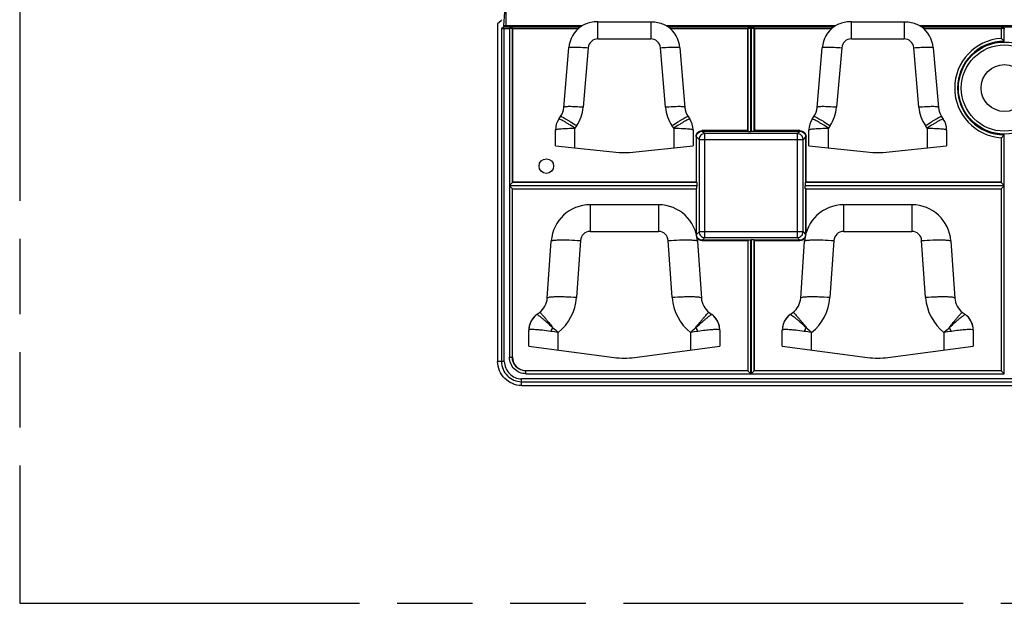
# Model space of a CAD drawing. Header units: millimetres. Extents: x 0 to 210, y 0 to 297.
# Tile 3 of 31: x 50 to 75, y 133 to 148. Entities that reach past the tile are written whole.
import ezdxf

# ---------------------------------------------------------------- set-up
doc = ezdxf.new("R2010")
doc.units = ezdxf.units.MM
doc.header["$LTSCALE"] = 19.36
doc.linetypes.add('PHANTOM', pattern=[0.8, 0.45, -0.05, 0.1, -0.05, 0.1, -0.05])
doc.layers.get('0').update_dxf_attribs({"linetype": 'CONTINUOUS'})
doc.layers.add('DEFAULT_3', color=7, linetype='PHANTOM')

msp = doc.modelspace()

# ---------------------------------------------------------------- linework, layer by layer
at = {"color": 9, "linetype": 'Continuous'}
for p, q in [((62.60277, 147.45623), (62.60277, 149.35728)), ((64.96217, 147.14861), (64.96217, 147.58832)), ((66.3135, 147.58832), (66.3135, 147.14861)), ((71.46217, 147.14861), (71.46217, 147.58832)), ((72.8135, 147.58832), (72.8135, 147.14861)), ((62.48527, 147.40982), (62.48527, 138.87567)), ((62.54097, 147.45623), (64.51378, 147.45623)), ((62.54782, 147.48843), (64.56332, 147.48843)), ((62.55986, 138.87567), (62.55986, 147.4157)), ((62.69102, 147.4157), (62.69102, 143.39334)), ((62.76561, 143.46792), (62.76561, 147.40982)), ((66.71235, 147.48843), (71.06332, 147.48843)), ((66.76189, 147.45623), (71.01378, 147.45623)), ((68.80641, 147.40982), (68.80641, 144.78189)), ((68.881, 144.77245), (68.881, 147.4157)), ((68.89467, 147.4157), (68.89467, 144.77245)), ((68.96925, 144.78189), (68.96925, 147.40982)), ((73.21235, 147.48843), (77.56332, 147.48843)), ((73.26189, 147.45623), (77.51378, 147.45623)), ((75.30641, 147.40982), (75.30641, 147.15918)), ((75.381, 147.08718), (75.381, 147.4157)), ((64.96217, 147.14861), (66.3135, 147.14861)), ((71.46217, 147.14861), (72.8135, 147.14861)), ((64.7131, 146.92013), (64.58114, 145.39294)), ((66.69452, 145.39294), (66.56257, 146.92013)), ((71.2131, 146.92013), (71.08114, 145.39294)), ((73.19452, 145.39294), (73.06257, 146.92013)), ((64.41602, 144.92299), (64.37206, 144.85728)), ((64.37206, 144.35664), (64.37206, 144.85728)), ((66.90361, 144.85728), (66.85965, 144.92299)), ((66.90361, 144.85728), (66.90361, 144.35664)), ((67.63789, 144.78499), (67.63789, 144.79737)), ((68.80296, 144.79737), (67.63789, 144.79737)), ((67.63789, 144.78499), (67.70255, 144.72033)), ((67.63789, 144.78499), (68.80409, 144.78499)), ((67.70255, 142.05268), (67.70255, 144.72033)), ((70.07312, 144.72033), (67.70255, 144.72033)), ((68.97158, 144.78499), (70.13778, 144.78499)), ((70.13832, 144.79737), (68.97271, 144.79737)), ((70.07312, 144.72033), (70.13778, 144.78499)), ((70.07312, 144.72033), (70.07312, 142.05268)), ((70.13778, 144.79737), (70.13778, 144.78499)), ((70.91602, 144.92299), (70.87206, 144.85728)), ((70.87206, 144.35664), (70.87206, 144.85728)), ((73.40361, 144.85728), (73.35965, 144.92299)), ((73.40361, 144.85728), (73.40361, 144.35664)), ((67.47697, 144.63645), (67.47697, 143.47138)), ((67.47697, 144.63645), (67.48935, 144.63645)), ((67.48935, 143.47025), (67.48935, 144.63645)), ((67.55401, 144.57179), (67.48935, 144.63645)), ((67.55401, 144.57179), (67.55401, 142.20122)), ((67.55401, 144.57179), (70.22166, 144.57179)), ((70.28632, 144.63645), (70.22166, 144.57179)), ((70.22166, 142.20122), (70.22166, 144.57179)), ((70.28632, 144.63645), (70.28632, 143.47025)), ((70.28632, 144.63645), (70.2987, 144.63645)), ((70.2987, 143.47138), (70.2987, 144.63645)), ((75.30641, 144.61383), (75.30641, 143.46792)), ((75.381, 143.39334), (75.381, 144.68583)), ((67.49245, 143.46792), (62.76561, 143.46792)), ((75.30641, 143.46792), (70.28322, 143.46792)), ((62.69102, 143.39334), (67.50189, 143.39334)), ((62.69102, 143.37967), (62.69102, 138.98863)), ((67.50189, 143.37967), (62.69102, 143.37967)), ((62.76561, 138.98863), (62.76561, 143.30508)), ((62.76561, 143.30508), (67.49245, 143.30508)), ((67.47697, 143.30163), (67.47697, 142.16795)), ((67.48935, 142.13656), (67.48935, 143.30276)), ((70.27378, 143.39334), (75.381, 143.39334)), ((75.381, 143.37967), (70.27378, 143.37967)), ((70.28322, 143.30508), (75.30641, 143.30508)), ((70.28632, 143.30276), (70.28632, 142.13656)), ((70.2987, 142.16795), (70.2987, 143.30163)), ((75.30641, 143.30508), (75.30641, 138.63928)), ((75.381, 138.56469), (75.381, 143.37967)), ((64.76092, 142.8957), (64.76093, 142.21107)), ((66.51474, 142.8957), (66.51474, 142.21107)), ((71.26092, 142.8957), (71.26093, 142.21107)), ((73.01474, 142.8957), (73.01474, 142.21107)), ((64.76092, 142.21107), (66.51474, 142.21107)), ((67.48935, 142.13656), (67.55401, 142.20122)), ((70.22166, 142.20122), (67.55401, 142.20122)), ((70.22166, 142.20122), (70.28632, 142.13656)), ((71.26092, 142.21107), (73.01474, 142.21107)), ((64.51152, 141.97829), (64.41052, 140.51597)), ((66.86514, 140.51608), (66.76415, 141.9783)), ((67.48935, 142.13656), (67.4853, 142.13656)), ((67.63735, 141.97564), (68.80296, 141.97564)), ((67.70255, 142.05268), (67.63789, 141.98802)), ((67.63789, 141.97564), (67.63789, 141.98802)), ((68.80409, 141.98802), (67.63789, 141.98802)), ((67.70255, 142.05268), (70.07312, 142.05268)), ((68.80641, 141.99112), (68.80641, 138.63928)), ((68.881, 138.56469), (68.881, 142.00056)), ((68.89467, 142.00056), (68.89467, 138.56469)), ((68.96925, 138.63928), (68.96925, 141.99112)), ((70.13778, 141.98802), (68.97158, 141.98802)), ((68.97271, 141.97564), (70.13778, 141.97564)), ((70.13778, 141.98802), (70.07312, 142.05268)), ((70.13778, 141.98802), (70.13778, 141.97564)), ((70.29037, 142.13656), (70.28632, 142.13656)), ((71.01152, 141.97829), (70.91052, 140.51597)), ((73.36514, 140.51608), (73.26415, 141.9783)), ((63.93913, 139.17181), (63.93913, 139.62185)), ((67.33654, 139.62188), (67.33654, 139.17181)), ((70.43913, 139.17181), (70.43913, 139.62185)), ((73.83654, 139.62188), (73.83654, 139.17181)), ((62.69102, 138.98863), (62.76561, 138.98863)), ((62.76906, 138.99208), (62.76561, 138.98863)), ((62.55986, 138.87567), (62.38724, 138.87567)), ((63.002, 138.26091), (63.002, 138.43353)), ((133.27367, 138.43353), (63.002, 138.43353)), ((63.11495, 138.56471), (63.11495, 138.6393)), ((63.11841, 138.64273), (63.11496, 138.63928)), ((68.80641, 138.63928), (63.11496, 138.63928)), ((63.11496, 138.56469), (68.881, 138.56469)), ((68.89467, 138.56469), (75.381, 138.56469)), ((75.30469, 138.63928), (68.97098, 138.63928)), ((63.002, 138.35894), (133.27367, 138.35894))]:
    msp.add_line(p, q, dxfattribs=at)
at = {"color": 7, "linetype": 'Continuous'}
for p, q in [((62.47605, 147.6098), (62.38724, 147.53587)), ((62.38724, 147.53587), (62.38724, 138.87567)), ((64.96217, 147.58832), (66.3135, 147.58832)), ((71.46217, 147.58832), (72.8135, 147.58832)), ((62.48527, 147.40982), (62.54097, 147.45623)), ((62.55986, 147.4157), (62.69102, 147.4157)), ((62.76906, 147.40695), (62.76561, 147.40982)), ((62.76906, 147.40695), (62.76906, 143.47138)), ((64.45434, 147.40695), (62.76906, 147.40695)), ((64.52757, 147.46621), (64.52273, 147.46276)), ((66.7481, 147.46621), (66.75295, 147.46276)), ((68.80296, 147.40695), (66.82133, 147.40695)), ((68.80296, 147.40695), (68.80641, 147.40982)), ((68.80296, 144.79737), (68.80296, 147.40695)), ((68.881, 147.4157), (68.89467, 147.4157)), ((68.97271, 147.40695), (68.96925, 147.40982)), ((68.97271, 147.40695), (68.97271, 144.79737)), ((70.95434, 147.40695), (68.97271, 147.40695)), ((71.02757, 147.46621), (71.02273, 147.46276)), ((73.2481, 147.46621), (73.25295, 147.46276)), ((75.30296, 147.40695), (73.32133, 147.40695)), ((75.30296, 147.40695), (75.30641, 147.40982)), ((75.30296, 147.40695), (75.30296, 147.15937)), ((75.381, 147.4157), (75.39467, 147.4157)), ((64.083, 145.3924), (64.21495, 146.91959)), ((67.06071, 146.91959), (67.19267, 145.3924)), ((70.583, 145.3924), (70.71495, 146.91959)), ((73.56071, 146.91959), (73.69267, 145.3924)), ((63.95648, 145.09172), (64.00044, 145.15743)), ((67.27523, 145.15743), (67.31919, 145.09172)), ((70.45648, 145.09172), (70.50044, 145.15743)), ((73.77523, 145.15743), (73.81919, 145.09172)), ((63.87206, 144.40865), (63.87206, 144.8137)), ((67.40361, 144.8137), (67.40361, 144.40865)), ((68.80641, 144.78189), (68.80409, 144.78499)), ((68.89467, 144.77245), (68.881, 144.77245)), ((68.96925, 144.78189), (68.97158, 144.78499)), ((70.37206, 144.40865), (70.37206, 144.8137)), ((73.90361, 144.8137), (73.90361, 144.40865)), ((75.30296, 144.61355), (75.30296, 143.47138)), ((63.87206, 144.40865), (65.50852, 144.23844)), ((65.76715, 144.23844), (67.40361, 144.40865)), ((70.37206, 144.40865), (72.00852, 144.23844)), ((72.26715, 144.23844), (73.90361, 144.40865)), ((62.76561, 143.46792), (62.69102, 143.39334)), ((62.76561, 143.46792), (62.76906, 143.47138)), ((67.47697, 143.47138), (62.76906, 143.47138)), ((67.49245, 143.46792), (67.48935, 143.47025)), ((70.28322, 143.46792), (70.28632, 143.47025)), ((75.30296, 143.47138), (70.2987, 143.47138)), ((75.30641, 143.46792), (75.30296, 143.47138)), ((75.30641, 143.46792), (75.381, 143.39334)), ((62.76561, 143.30508), (62.69102, 143.37967)), ((62.76561, 143.30508), (62.76906, 143.30163)), ((62.76906, 138.99208), (62.76906, 143.30163)), ((62.76906, 143.30163), (67.47697, 143.30163)), ((67.49245, 143.30508), (67.48935, 143.30276)), ((67.50189, 143.37967), (67.50189, 143.39334)), ((70.27378, 143.39334), (70.27378, 143.37967)), ((70.28322, 143.30508), (70.28632, 143.30276)), ((70.2987, 143.30163), (75.30296, 143.30163)), ((75.30641, 143.30508), (75.30296, 143.30163)), ((75.30296, 143.30163), (75.30296, 138.64273)), ((75.30641, 143.30508), (75.381, 143.37967)), ((66.51474, 142.8957), (64.76093, 142.8957)), ((73.01474, 142.8957), (71.26093, 142.8957)), ((63.6623, 140.50234), (63.7633, 141.96461)), ((67.51236, 141.96461), (67.61337, 140.50234)), ((68.80296, 141.97564), (68.80296, 138.64273)), ((68.80641, 141.99112), (68.80409, 141.98802)), ((68.881, 142.00056), (68.89467, 142.00056)), ((68.96925, 141.99112), (68.97158, 141.98802)), ((68.97271, 138.64273), (68.97271, 141.97564)), ((70.1623, 140.50234), (70.2633, 141.96461)), ((74.01236, 141.96461), (74.11337, 140.50234)), ((63.38897, 140.08086), (63.46365, 140.13692)), ((67.81202, 140.13692), (67.88609, 140.08131)), ((69.88958, 140.08131), (69.96365, 140.13692)), ((74.31202, 140.13692), (74.38609, 140.08131)), ((63.18913, 139.27106), (63.18913, 139.68098)), ((68.08654, 139.68098), (68.08654, 139.27106)), ((69.68913, 139.27106), (69.68913, 139.68098)), ((74.58654, 139.68098), (74.58654, 139.27106)), ((63.18913, 139.27106), (65.37548, 138.98176)), ((65.90019, 138.98176), (68.08654, 139.27106)), ((69.68913, 139.27106), (71.87548, 138.98176)), ((72.40019, 138.98176), (74.58654, 139.27106)), ((68.80296, 138.64273), (63.11841, 138.64273)), ((68.80641, 138.63928), (68.80296, 138.64273)), ((68.80641, 138.63928), (68.881, 138.56469)), ((68.96925, 138.63928), (68.89467, 138.56469)), ((68.97098, 138.64273), (68.97098, 138.63928)), ((75.30469, 138.64273), (68.97098, 138.64273)), ((75.30469, 138.63928), (75.30469, 138.64273)), ((75.30641, 138.63928), (75.381, 138.56469)), ((63.002, 138.26091), (133.27367, 138.26091))]:
    msp.add_line(p, q, dxfattribs=at)
at = {"color": 9, "linetype": 'Continuous'}
msp.add_circle((75.38783, 145.8865), 1.18094, dxfattribs=at)
at = {"color": 7, "linetype": 'Continuous'}
for centre, radius in [((75.38783, 145.8865), 1.10594), ((75.38783, 145.8865), 0.60003), ((63.63724, 143.88591), 0.1875)]:
    msp.add_circle(centre, radius, dxfattribs=at)
for centre, radius, start, end in [((53.05211, 148.40676), 9.54001, 354.476122, 5.523878), ((64.96217, 146.85503), 0.75, 125.894324, 175.061734), ((66.3135, 146.85503), 0.75, 4.938266, 54.105676), ((71.46217, 146.85503), 0.75, 125.894293, 175.061734), ((72.8135, 146.85503), 0.75, 4.938266, 54.105676), ((75.38783, 145.8865), 1.27569, 93.696466, 266.303534), ((63.58486, 145.43544), 0.5, 326.218284, 355.061734), ((67.69081, 145.43544), 0.5, 184.938266, 213.781716), ((70.08486, 145.43544), 0.5, 326.218284, 355.061734), ((74.19081, 145.43544), 0.5, 184.938266, 213.781716), ((64.37206, 144.8137), 0.5, 146.218284, 180), ((66.90361, 144.8137), 0.5, 0, 33.781716), ((70.87206, 144.8137), 0.5, 146.218284, 180), ((73.40361, 144.8137), 0.5, 0, 33.781716), ((65.63783, 145.48173), 1.25, 264.062007, 275.937993), ((72.13783, 145.48173), 1.25, 264.062007, 275.937993), ((64.76093, 141.8957), 1, 90, 176.048701), ((66.51474, 141.8957), 1, 3.951299, 90), ((71.26093, 141.8957), 1, 90, 176.048701), ((73.01474, 141.8957), 1, 3.951299, 90), ((63.16349, 140.5368), 0.5, 306.89304, 356.048701), ((68.11218, 140.5368), 0.5, 183.951299, 233.10696), ((69.66349, 140.5368), 0.5, 306.89304, 356.048701), ((74.61218, 140.5368), 0.5, 183.951299, 233.10696), ((63.68913, 139.68098), 0.5, 126.89304, 180), ((67.58654, 139.68098), 0.5, 0, 53.10696), ((70.18913, 139.68098), 0.5, 126.89304, 180), ((74.08654, 139.68098), 0.5, 0, 53.10696), ((65.63783, 140.96447), 2, 262.462352, 277.537648), ((72.13783, 140.96447), 2, 262.462352, 277.537648)]:
    msp.add_arc(centre, radius, start, end, dxfattribs=at)
at = {"color": 9, "linetype": 'Continuous'}
for centre, radius, start, end in [((64.96219, 146.89859), 0.25002, 90.003735, 175.058191), ((66.31347, 146.89858), 0.25003, 4.945172, 89.993163), ((71.46219, 146.89859), 0.25002, 90.003735, 175.058191), ((72.81347, 146.89858), 0.25003, 4.945172, 89.993163), ((75.38783, 145.8865), 1.20069, 90.326002, 269.673998), ((63.58485, 145.47903), 1.00002, 326.2184, 355.061542), ((67.69082, 145.47903), 1.00002, 184.938445, 213.781579), ((70.08485, 145.47903), 1.00002, 326.2184, 355.061542), ((74.19082, 145.47903), 1.00002, 184.938445, 213.781579), ((64.76124, 141.96075), 0.25033, 90.071808, 175.982052), ((66.51462, 141.96094), 0.25013, 3.978493, 89.972872), ((71.26124, 141.96075), 0.25033, 90.071808, 175.982052), ((73.01462, 141.96094), 0.25013, 3.978494, 89.972872), ((67.63685, 142.13607), 0.16015, 234.552105, 241.664751), ((70.13736, 142.1378), 0.16234, 298.534959, 305.568969), ((63.16278, 140.60246), 1.25073, 308.368576, 356.034585), ((68.11224, 140.6022), 1.25008, 183.950246, 231.645961), ((69.66278, 140.60246), 1.25073, 308.368576, 356.034585), ((74.61224, 140.6022), 1.25008, 183.950246, 231.645961), ((63.68829, 139.68372), 0.4973, 126.917774, 174.619664), ((67.58737, 139.68372), 0.4973, 5.380256, 53.081941), ((70.18829, 139.68372), 0.4973, 126.917774, 174.619664), ((74.08737, 139.68372), 0.4973, 5.380256, 53.081941), ((63.6904, 139.68323), 0.49945, 174.586062, 179.857376), ((65.43353, 138.87069), 1.85638, 151.671056, 155.152257), ((69.8712, 146.14959), 8.82043, 226.498709, 227.737093), ((61.245, 146.3213), 9.05476, 312.279082, 313.485269), ((65.84213, 138.87069), 1.85638, 24.847743, 28.328945), ((67.58526, 139.68323), 0.49945, 0.142673, 5.413882), ((70.1904, 139.68323), 0.49945, 174.586062, 179.857376), ((71.93353, 138.87069), 1.85638, 151.671056, 155.152257), ((76.3712, 146.14959), 8.82043, 226.498709, 227.737093), ((67.745, 146.3213), 9.05476, 312.279082, 313.485269), ((72.34213, 138.87069), 1.85638, 24.847743, 28.328945), ((74.08526, 139.68323), 0.49945, 0.142672, 5.413882), ((62.14102, 128.40757), 11.35759, 80.890695, 81.860828), ((69.13465, 128.40758), 11.35758, 98.139173, 99.109306), ((68.64102, 128.40757), 11.35759, 80.890695, 81.860828), ((75.63465, 128.40758), 11.35758, 98.139173, 99.109306)]:
    msp.add_arc(centre, radius, start, end, dxfattribs=at)
at = {"color": 7, "linetype": 'Continuous'}
msp.add_ellipse((63.12227, 138.99594), major_axis=(0.25112, 0.25112), ratio=0.98913284, start_param=2.3616577, end_param=3.92152761, dxfattribs=at)
for points, knots in [([(62.47605, 147.6098), (62.47759, 147.61108), (62.48506, 147.61957), (62.48922, 147.63029), (62.49233, 147.63894)], [0, 0, 0, 0, 0.17962277, 1, 1, 1, 1]), ([(64.96217, 147.5883), (64.9266, 147.5883), (64.78906, 147.58006), (64.65187, 147.53965), (64.56338, 147.48833)], [0, 0, 0, 0, 0.25803596, 1, 1, 1, 1]), ([(66.3135, 147.58833), (66.34908, 147.58833), (66.48664, 147.58022), (66.62386, 147.53977), (66.71235, 147.48843)], [0, 0, 0, 0, 0.25802894, 1, 1, 1, 1]), ([(71.46217, 147.5883), (71.4266, 147.5883), (71.28906, 147.58006), (71.15187, 147.53965), (71.06338, 147.48833)], [0, 0, 0, 0, 0.25803593, 1, 1, 1, 1]), ([(72.8135, 147.58833), (72.84908, 147.58833), (72.98664, 147.58022), (73.12386, 147.53977), (73.21235, 147.48843)], [0, 0, 0, 0, 0.25802894, 1, 1, 1, 1]), ([(62.48527, 147.40982), (62.48735, 147.41155), (62.49622, 147.41234), (62.51166, 147.41454), (62.5342, 147.41535), (62.55089, 147.4157), (62.55986, 147.4157)], [0, 0, 0, 0, 0.10821041, 0.33044272, 0.64156108, 1, 1, 1, 1]), ([(62.54097, 147.45623), (62.54196, 147.45706), (62.54334, 147.46062), (62.54604, 147.47114), (62.5471, 147.481), (62.54782, 147.48843)], [0, 0, 0, 0, 0.11675041, 0.32508669, 1, 1, 1, 1]), ([(62.76561, 147.40982), (62.76339, 147.41167), (62.75413, 147.41211), (62.73863, 147.41449), (62.71627, 147.41527), (62.69986, 147.4157), (62.69102, 147.4157)], [0, 0, 0, 0, 0.11578478, 0.34064171, 0.64672448, 1, 1, 1, 1]), ([(64.56332, 147.48843), (64.55999, 147.4865), (64.54796, 147.47928), (64.53598, 147.47195), (64.52757, 147.46621)], [0, 0, 0, 0, 0.27414487, 1, 1, 1, 1]), ([(66.71235, 147.48843), (66.71568, 147.4865), (66.72778, 147.47938), (66.73969, 147.47195), (66.7481, 147.46621)], [0, 0, 0, 0, 0.2746598, 1, 1, 1, 1]), ([(68.881, 147.4157), (68.87217, 147.4157), (68.85575, 147.41527), (68.83339, 147.41449), (68.81789, 147.41211), (68.80864, 147.41167), (68.80641, 147.40982)], [0, 0, 0, 0, 0.35327551, 0.65935827, 0.88421521, 1, 1, 1, 1]), ([(68.96925, 147.40982), (68.96703, 147.41167), (68.95777, 147.41211), (68.94227, 147.41449), (68.91992, 147.41527), (68.9035, 147.4157), (68.89467, 147.4157)], [0, 0, 0, 0, 0.11578478, 0.34064171, 0.64672448, 1, 1, 1, 1]), ([(71.06332, 147.48843), (71.05999, 147.4865), (71.04796, 147.47928), (71.03598, 147.47195), (71.02757, 147.46621)], [0, 0, 0, 0, 0.27414487, 1, 1, 1, 1]), ([(73.21235, 147.48843), (73.21568, 147.4865), (73.22778, 147.47938), (73.23969, 147.47195), (73.2481, 147.46621)], [0, 0, 0, 0, 0.2746598, 1, 1, 1, 1]), ([(75.381, 147.4157), (75.37217, 147.4157), (75.35575, 147.41527), (75.3334, 147.41449), (75.3179, 147.41211), (75.30864, 147.41167), (75.30641, 147.40982)], [0, 0, 0, 0, 0.35323915, 0.65927328, 0.88416719, 1, 1, 1, 1]), ([(75.30559, 147.15954), (75.30573, 147.15955), (75.30611, 147.15954), (75.30632, 147.15918), (75.30641, 147.15898)], [0, 0, 0, 0, 0.38869777, 1, 1, 1, 1]), ([(75.30641, 147.15918), (75.30985, 147.15596), (75.32037, 147.14783), (75.33758, 147.13169), (75.35901, 147.11089), (75.37384, 147.09554), (75.381, 147.08718)], [0, 0, 0, 0, 0.13609047, 0.38369038, 0.68171578, 1, 1, 1, 1]), ([(68.80409, 144.78499), (68.80325, 144.78612), (68.80341, 144.79068), (68.80296, 144.79463), (68.80296, 144.79737)], [0, 0, 0, 0, 0.34049577, 1, 1, 1, 1]), ([(68.80641, 144.78189), (68.80823, 144.77946), (68.81787, 144.77778), (68.8332, 144.77461), (68.85571, 144.77305), (68.87214, 144.77245), (68.881, 144.77245)], [0, 0, 0, 0, 0.12022123, 0.34473461, 0.64895117, 1, 1, 1, 1]), ([(68.96925, 144.78189), (68.96745, 144.77948), (68.95782, 144.77772), (68.94248, 144.77469), (68.91996, 144.77297), (68.90355, 144.77245), (68.89467, 144.77245)], [0, 0, 0, 0, 0.11915008, 0.34586862, 0.64812717, 1, 1, 1, 1]), ([(68.97271, 144.79737), (68.97271, 144.79463), (68.97226, 144.79068), (68.97242, 144.78612), (68.97158, 144.78499)], [0, 0, 0, 0, 0.65945837, 1, 1, 1, 1]), ([(75.30559, 144.61351), (75.30573, 144.6135), (75.30613, 144.61344), (75.30632, 144.61385), (75.30641, 144.61406)], [0, 0, 0, 0, 0.37811221, 1, 1, 1, 1]), ([(75.30641, 144.61383), (75.30984, 144.61704), (75.3203, 144.62523), (75.33753, 144.64134), (75.35886, 144.66225), (75.37384, 144.67747), (75.381, 144.68583)], [0, 0, 0, 0, 0.13578642, 0.38347723, 0.68158698, 1, 1, 1, 1]), ([(67.47697, 143.47138), (67.47971, 143.47138), (67.48366, 143.47093), (67.48821, 143.47109), (67.48935, 143.47025)], [0, 0, 0, 0, 0.65945837, 1, 1, 1, 1]), ([(67.49245, 143.46792), (67.49486, 143.46612), (67.49662, 143.45649), (67.49965, 143.44115), (67.50136, 143.41863), (67.50189, 143.40222), (67.50189, 143.39334)], [0, 0, 0, 0, 0.11915008, 0.34586861, 0.64812717, 1, 1, 1, 1]), ([(70.28322, 143.46792), (70.28079, 143.46611), (70.27911, 143.45647), (70.27594, 143.44114), (70.27438, 143.41863), (70.27378, 143.40219), (70.27378, 143.39334)], [0, 0, 0, 0, 0.12022123, 0.34473461, 0.64895117, 1, 1, 1, 1]), ([(70.28632, 143.47025), (70.28745, 143.47109), (70.29201, 143.47093), (70.29596, 143.47138), (70.2987, 143.47138)], [0, 0, 0, 0, 0.34049577, 1, 1, 1, 1]), ([(67.48935, 143.30276), (67.48821, 143.30192), (67.48366, 143.30208), (67.47971, 143.30163), (67.47697, 143.30163)], [0, 0, 0, 0, 0.34049224, 1, 1, 1, 1]), ([(67.49245, 143.30508), (67.49488, 143.3069), (67.49656, 143.31654), (67.49973, 143.33187), (67.50129, 143.35438), (67.50189, 143.37081), (67.50189, 143.37967)], [0, 0, 0, 0, 0.12022123, 0.34473461, 0.64895117, 1, 1, 1, 1]), ([(70.28322, 143.30508), (70.28081, 143.30688), (70.27905, 143.31652), (70.27602, 143.33186), (70.2743, 143.35438), (70.27378, 143.37079), (70.27378, 143.37967)], [0, 0, 0, 0, 0.11915008, 0.34586861, 0.64812717, 1, 1, 1, 1]), ([(70.2987, 143.30163), (70.29596, 143.30163), (70.29201, 143.30208), (70.28745, 143.30192), (70.28632, 143.30276)], [0, 0, 0, 0, 0.65945917, 1, 1, 1, 1]), ([(68.80296, 141.97564), (68.80296, 141.97838), (68.80341, 141.98233), (68.80325, 141.98688), (68.80409, 141.98802)], [0, 0, 0, 0, 0.65945837, 1, 1, 1, 1]), ([(68.80641, 141.99112), (68.80821, 141.99353), (68.81785, 141.99529), (68.83319, 141.99832), (68.85571, 142.00003), (68.87212, 142.00056), (68.881, 142.00056)], [0, 0, 0, 0, 0.11915008, 0.34586862, 0.64812717, 1, 1, 1, 1]), ([(68.96925, 141.99112), (68.96744, 141.99355), (68.9578, 141.99523), (68.94247, 141.9984), (68.91996, 141.99996), (68.90352, 142.00056), (68.89467, 142.00056)], [0, 0, 0, 0, 0.12022123, 0.34473461, 0.64895117, 1, 1, 1, 1]), ([(68.97158, 141.98802), (68.97242, 141.98688), (68.97226, 141.98233), (68.97271, 141.97838), (68.97271, 141.97564)], [0, 0, 0, 0, 0.34049577, 1, 1, 1, 1]), ([(63.002, 138.26091), (62.92197, 138.26091), (62.76129, 138.29632), (62.56062, 138.43387), (62.42243, 138.63456), (62.38724, 138.79529), (62.38724, 138.87567)], [0, 0, 0, 0, 0.25132619, 0.50007848, 0.74758121, 1, 1, 1, 1])]:
    msp.add_open_spline(points, degree=3, knots=knots, dxfattribs=at)
at = {"color": 9, "linetype": 'Continuous'}
for points, knots in [([(64.21495, 146.91959), (64.21532, 146.92382), (64.2323, 146.93002), (64.25844, 146.93375), (64.30587, 146.93711), (64.36646, 146.9379), (64.44109, 146.93672), (64.55805, 146.93197), (64.64992, 146.92555), (64.7131, 146.92013)], [0, 0, 0, 0, 0.02537883, 0.08376194, 0.17624924, 0.29971117, 0.44986939, 0.62097307, 1, 1, 1, 1]), ([(66.56257, 146.92013), (66.62574, 146.92555), (66.71762, 146.93197), (66.83458, 146.93672), (66.90921, 146.9379), (66.9698, 146.93711), (67.01722, 146.93375), (67.04337, 146.93002), (67.06035, 146.92382), (67.06071, 146.91959)], [0, 0, 0, 0, 0.3790269, 0.55013058, 0.7002888, 0.82375072, 0.91623804, 0.97462115, 1, 1, 1, 1]), ([(70.71495, 146.91959), (70.71532, 146.92382), (70.7323, 146.93002), (70.75844, 146.93375), (70.80587, 146.93711), (70.86646, 146.9379), (70.94109, 146.93672), (71.05805, 146.93197), (71.14992, 146.92555), (71.2131, 146.92013)], [0, 0, 0, 0, 0.02537883, 0.08376194, 0.17624924, 0.29971117, 0.44986939, 0.62097307, 1, 1, 1, 1]), ([(73.06257, 146.92013), (73.12574, 146.92555), (73.21762, 146.93197), (73.33458, 146.93672), (73.40921, 146.9379), (73.4698, 146.93711), (73.51722, 146.93375), (73.54337, 146.93002), (73.56035, 146.92382), (73.56071, 146.91959)], [0, 0, 0, 0, 0.3790269, 0.55013058, 0.7002888, 0.82375072, 0.91623804, 0.97462115, 1, 1, 1, 1]), ([(64.58114, 145.39294), (64.51797, 145.39836), (64.4261, 145.40478), (64.30914, 145.40952), (64.23451, 145.41071), (64.17392, 145.40992), (64.12649, 145.40656), (64.10035, 145.40283), (64.08337, 145.39663), (64.083, 145.3924)], [0, 0, 0, 0, 0.37902692, 0.55013061, 0.70028883, 0.82375075, 0.91623806, 0.97462116, 1, 1, 1, 1]), ([(67.19267, 145.3924), (67.1923, 145.39663), (67.17532, 145.40283), (67.14918, 145.40656), (67.10175, 145.40992), (67.04116, 145.41071), (66.96653, 145.40952), (66.84957, 145.40478), (66.7577, 145.39836), (66.69452, 145.39294)], [0, 0, 0, 0, 0.02537884, 0.08376194, 0.17624924, 0.29971117, 0.44986939, 0.62097307, 1, 1, 1, 1]), ([(71.08114, 145.39294), (71.01797, 145.39836), (70.9261, 145.40478), (70.80914, 145.40952), (70.73451, 145.41071), (70.67392, 145.40992), (70.62649, 145.40656), (70.60035, 145.40283), (70.58337, 145.39663), (70.583, 145.3924)], [0, 0, 0, 0, 0.37902692, 0.55013061, 0.70028883, 0.82375075, 0.91623806, 0.97462116, 1, 1, 1, 1]), ([(73.69267, 145.3924), (73.6923, 145.39663), (73.67532, 145.40283), (73.64918, 145.40656), (73.60175, 145.40992), (73.54116, 145.41071), (73.46653, 145.40952), (73.34957, 145.40478), (73.2577, 145.39836), (73.19452, 145.39294)], [0, 0, 0, 0, 0.02537884, 0.08376194, 0.17624925, 0.29971117, 0.44986939, 0.62097307, 1, 1, 1, 1]), ([(64.37206, 144.85728), (64.32102, 144.89117), (64.24649, 144.9393), (64.15033, 144.99808), (64.089, 145.03392), (64.03781, 145.06194), (63.99905, 145.08121), (63.97415, 145.09111), (63.96167, 145.09383), (63.95724, 145.09286), (63.95648, 145.09172)], [0, 0, 0, 0, 0.38279589, 0.55423022, 0.70398704, 0.82674989, 0.91825539, 0.97564128, 0.99141859, 1, 1, 1, 1]), ([(64.00044, 145.15743), (64.0012, 145.15857), (64.00565, 145.15953), (64.01812, 145.1568), (64.04303, 145.14692), (64.08177, 145.12764), (64.13298, 145.09962), (64.19429, 145.06378), (64.29045, 145.00501), (64.36497, 144.95688), (64.41602, 144.92299)], [0, 0, 0, 0, 0.00860012, 0.02440244, 0.0817333, 0.17328808, 0.29600339, 0.44579793, 0.61719856, 1, 1, 1, 1]), ([(66.85965, 144.92299), (66.91069, 144.95688), (66.98521, 145.00501), (67.08137, 145.06378), (67.14269, 145.09962), (67.1939, 145.12764), (67.23264, 145.14692), (67.25755, 145.1568), (67.27002, 145.15953), (67.27447, 145.15857), (67.27523, 145.15743)], [0, 0, 0, 0, 0.38280145, 0.55420208, 0.70399662, 0.82671193, 0.91826671, 0.97559757, 0.99139988, 1, 1, 1, 1]), ([(67.31919, 145.09172), (67.31843, 145.09286), (67.314, 145.09383), (67.30152, 145.09111), (67.27662, 145.08121), (67.23786, 145.06194), (67.18666, 145.03392), (67.12533, 144.99808), (67.02918, 144.9393), (66.95465, 144.89117), (66.90361, 144.85728)], [0, 0, 0, 0, 0.00858141, 0.02435872, 0.08174461, 0.17325011, 0.29601296, 0.44576978, 0.61720411, 1, 1, 1, 1]), ([(70.87206, 144.85728), (70.82102, 144.89117), (70.74649, 144.9393), (70.65033, 144.99808), (70.589, 145.03392), (70.53781, 145.06194), (70.49905, 145.08121), (70.47415, 145.09111), (70.46167, 145.09383), (70.45724, 145.09286), (70.45648, 145.09172)], [0, 0, 0, 0, 0.38279589, 0.55423022, 0.70398704, 0.82674989, 0.91825539, 0.97564128, 0.99141859, 1, 1, 1, 1]), ([(70.50044, 145.15743), (70.5012, 145.15857), (70.50565, 145.15953), (70.51812, 145.1568), (70.54303, 145.14692), (70.58177, 145.12764), (70.63298, 145.09962), (70.69429, 145.06378), (70.79045, 145.00501), (70.86497, 144.95688), (70.91602, 144.92299)], [0, 0, 0, 0, 0.00860012, 0.02440244, 0.0817333, 0.17328808, 0.29600339, 0.44579793, 0.61719856, 1, 1, 1, 1]), ([(73.35965, 144.92299), (73.41069, 144.95688), (73.48521, 145.00501), (73.58137, 145.06378), (73.64269, 145.09962), (73.6939, 145.12764), (73.73264, 145.14692), (73.75755, 145.1568), (73.77002, 145.15953), (73.77447, 145.15857), (73.77523, 145.15743)], [0, 0, 0, 0, 0.38280145, 0.55420208, 0.70399662, 0.82671193, 0.91826671, 0.97559757, 0.99139988, 1, 1, 1, 1]), ([(73.81919, 145.09172), (73.81843, 145.09286), (73.814, 145.09383), (73.80152, 145.09111), (73.77662, 145.08121), (73.73786, 145.06194), (73.68666, 145.03392), (73.62533, 144.99808), (73.52918, 144.9393), (73.45465, 144.89117), (73.40361, 144.85728)], [0, 0, 0, 0, 0.00858141, 0.02435872, 0.08174461, 0.17325011, 0.29601296, 0.44576978, 0.61720411, 1, 1, 1, 1]), ([(63.87206, 144.8137), (63.87206, 144.81798), (63.88858, 144.82571), (63.91456, 144.83168), (63.96194, 144.8392), (64.02276, 144.84521), (64.09783, 144.85048), (64.21558, 144.8558), (64.30827, 144.85728), (64.37206, 144.85728)], [0, 0, 0, 0, 0.02537105, 0.08391759, 0.176502, 0.30016711, 0.45039369, 0.6215346, 1, 1, 1, 1]), ([(66.90361, 144.85728), (66.9674, 144.85728), (67.06009, 144.8558), (67.17783, 144.85048), (67.25291, 144.84521), (67.31373, 144.8392), (67.36111, 144.83168), (67.38709, 144.82571), (67.40361, 144.81798), (67.40361, 144.8137)], [0, 0, 0, 0, 0.3784654, 0.54960631, 0.69983289, 0.823498, 0.91608241, 0.97462895, 1, 1, 1, 1]), ([(67.47697, 144.63645), (67.47713, 144.6574), (67.48518, 144.69975), (67.52099, 144.75336), (67.57459, 144.78914), (67.61694, 144.79728), (67.63789, 144.79737)], [0, 0, 0, 0, 0.25005477, 0.49999349, 0.75000976, 1, 1, 1, 1]), ([(67.48935, 144.63645), (67.48929, 144.6744), (67.52055, 144.75379), (67.59994, 144.78505), (67.63789, 144.78499)], [0, 0, 0, 0, 0.50000238, 1, 1, 1, 1]), ([(70.13778, 144.78499), (70.17573, 144.78505), (70.25512, 144.75379), (70.28638, 144.6744), (70.28632, 144.63645)], [0, 0, 0, 0, 0.50000238, 1, 1, 1, 1]), ([(70.13832, 144.79737), (70.15922, 144.79714), (70.20145, 144.78899), (70.25487, 144.75314), (70.29051, 144.69961), (70.29861, 144.65735), (70.2987, 144.63645)], [0, 0, 0, 0, 0.25005477, 0.49999311, 0.75000915, 1, 1, 1, 1]), ([(70.37206, 144.8137), (70.37206, 144.81798), (70.38858, 144.82571), (70.41456, 144.83168), (70.46194, 144.8392), (70.52276, 144.84521), (70.59783, 144.85048), (70.71558, 144.8558), (70.80827, 144.85728), (70.87206, 144.85728)], [0, 0, 0, 0, 0.02537105, 0.08391759, 0.176502, 0.30016711, 0.45039369, 0.6215346, 1, 1, 1, 1]), ([(73.40361, 144.85728), (73.4674, 144.85728), (73.56009, 144.8558), (73.67783, 144.85048), (73.75291, 144.84521), (73.81373, 144.8392), (73.86111, 144.83168), (73.88709, 144.82571), (73.90361, 144.81798), (73.90361, 144.8137)], [0, 0, 0, 0, 0.3784654, 0.54960631, 0.69983289, 0.823498, 0.91608241, 0.97462895, 1, 1, 1, 1]), ([(63.7633, 141.96461), (63.76347, 141.96704), (63.76851, 141.97259), (63.78814, 141.9802), (63.83011, 141.98754), (63.89867, 141.99307), (63.99076, 141.99613), (64.10251, 141.99617), (64.27846, 141.9921), (64.41652, 141.98481), (64.51152, 141.97829)], [0, 0, 0, 0, 0.0097006, 0.02620505, 0.08456248, 0.1770028, 0.30039155, 0.45044459, 0.62140423, 1, 1, 1, 1]), ([(66.76415, 141.9783), (66.85915, 141.98481), (66.99721, 141.9921), (67.17315, 141.99617), (67.28491, 141.99613), (67.377, 141.99307), (67.44555, 141.98755), (67.48753, 141.9802), (67.50716, 141.97259), (67.5122, 141.96705), (67.51236, 141.96461)], [0, 0, 0, 0, 0.37859627, 0.54955608, 0.6996092, 0.82299793, 0.91543812, 0.97379528, 0.99029956, 1, 1, 1, 1]), ([(67.63789, 141.98802), (67.60455, 141.98796), (67.5356, 142.01145), (67.49863, 142.07435), (67.49215, 142.10704)], [0, 0, 0, 0, 0.50003486, 1, 1, 1, 1]), ([(70.28354, 142.10719), (70.2771, 142.07447), (70.24014, 142.01148), (70.17114, 141.98796), (70.13778, 141.98802)], [0, 0, 0, 0, 0.49996797, 1, 1, 1, 1]), ([(70.2633, 141.96461), (70.26347, 141.96704), (70.26851, 141.97259), (70.28814, 141.9802), (70.33011, 141.98754), (70.39867, 141.99307), (70.49076, 141.99613), (70.60251, 141.99617), (70.77846, 141.9921), (70.91652, 141.98481), (71.01152, 141.97829)], [0, 0, 0, 0, 0.0097006, 0.02620505, 0.08456248, 0.1770028, 0.30039155, 0.45044459, 0.62140423, 1, 1, 1, 1]), ([(73.26415, 141.9783), (73.35915, 141.98481), (73.49721, 141.9921), (73.67315, 141.99617), (73.78491, 141.99613), (73.877, 141.99307), (73.94555, 141.98755), (73.98753, 141.9802), (74.00716, 141.97259), (74.0122, 141.96705), (74.01236, 141.96461)], [0, 0, 0, 0, 0.37859626, 0.54955608, 0.6996092, 0.82299793, 0.91543812, 0.97379528, 0.99029956, 1, 1, 1, 1]), ([(64.41052, 140.51603), (64.31552, 140.52254), (64.17745, 140.52983), (64.00151, 140.5339), (63.88975, 140.53386), (63.79766, 140.5308), (63.72911, 140.52528), (63.68714, 140.51793), (63.66751, 140.51032), (63.66247, 140.50478), (63.6623, 140.50234)], [0, 0, 0, 0, 0.37859615, 0.54955592, 0.69960902, 0.82299775, 0.91543797, 0.9737952, 0.99029952, 1, 1, 1, 1]), ([(67.61337, 140.50234), (67.6132, 140.50478), (67.60816, 140.51032), (67.58853, 140.51793), (67.54656, 140.52528), (67.478, 140.5308), (67.38591, 140.53386), (67.27416, 140.5339), (67.09821, 140.52983), (66.96015, 140.52254), (66.86515, 140.51603)], [0, 0, 0, 0, 0.00970048, 0.02620481, 0.08456203, 0.17700225, 0.30039099, 0.45044409, 0.62140386, 1, 1, 1, 1]), ([(70.91052, 140.51603), (70.81552, 140.52254), (70.67745, 140.52983), (70.50151, 140.5339), (70.38975, 140.53386), (70.29766, 140.5308), (70.22911, 140.52528), (70.18714, 140.51793), (70.16751, 140.51032), (70.16247, 140.50478), (70.1623, 140.50234)], [0, 0, 0, 0, 0.37859615, 0.54955592, 0.69960902, 0.82299775, 0.91543797, 0.9737952, 0.99029952, 1, 1, 1, 1]), ([(74.11337, 140.50234), (74.1132, 140.50478), (74.10816, 140.51032), (74.08853, 140.51793), (74.04656, 140.52528), (73.978, 140.5308), (73.88591, 140.53386), (73.77416, 140.5339), (73.59821, 140.52983), (73.46015, 140.52254), (73.36515, 140.51603)], [0, 0, 0, 0, 0.00970048, 0.02620481, 0.08456203, 0.17700225, 0.30039099, 0.45044409, 0.62140386, 1, 1, 1, 1]), ([(63.38958, 140.08131), (63.39084, 140.08226), (63.39578, 140.0821), (63.40879, 140.07698), (63.43327, 140.0619), (63.47073, 140.03479), (63.51979, 139.99615), (63.57888, 139.94719), (63.67401, 139.86533), (63.74818, 139.79873), (63.79948, 139.7516)], [0, 0, 0, 0, 0.00895454, 0.02489216, 0.08101884, 0.16946404, 0.28831445, 0.43467081, 0.6048875, 1, 1, 1, 1]), ([(63.46365, 140.13692), (63.46467, 140.13768), (63.46904, 140.13675), (63.47935, 140.12975), (63.49947, 140.11157), (63.52976, 140.07968), (63.56985, 140.03467), (63.61816, 139.97779), (63.67371, 139.91029), (63.73508, 139.8338), (63.77752, 139.77979), (63.79948, 139.75159)], [0, 0, 0, 0, 0.00743312, 0.02195875, 0.0756825, 0.1624892, 0.28056052, 0.42707126, 0.5987138, 0.79119349, 1, 1, 1, 1]), ([(67.47619, 139.75159), (67.49815, 139.77979), (67.54058, 139.8338), (67.60196, 139.91029), (67.6575, 139.97779), (67.70582, 140.03467), (67.74591, 140.07968), (67.7762, 140.11157), (67.79632, 140.12975), (67.80663, 140.13675), (67.811, 140.13768), (67.81202, 140.13692)], [0, 0, 0, 0, 0.20880652, 0.40128621, 0.57292874, 0.71943948, 0.8375108, 0.92431749, 0.97804124, 0.99256688, 1, 1, 1, 1]), ([(67.47619, 139.7516), (67.52749, 139.79873), (67.60166, 139.86533), (67.69678, 139.94719), (67.75588, 139.99615), (67.80494, 140.03479), (67.8424, 140.0619), (67.86688, 140.07698), (67.87989, 140.0821), (67.88483, 140.08226), (67.88609, 140.08131)], [0, 0, 0, 0, 0.3951127, 0.56532964, 0.7116862, 0.83053662, 0.91898163, 0.97510801, 0.99104551, 1, 1, 1, 1]), ([(69.88958, 140.08131), (69.89084, 140.08226), (69.89578, 140.0821), (69.90879, 140.07698), (69.93327, 140.0619), (69.97073, 140.03479), (70.01979, 139.99615), (70.07888, 139.94719), (70.17401, 139.86533), (70.24818, 139.79873), (70.29948, 139.7516)], [0, 0, 0, 0, 0.00895454, 0.02489216, 0.08101884, 0.16946404, 0.28831445, 0.43467081, 0.6048875, 1, 1, 1, 1]), ([(69.96365, 140.13692), (69.96467, 140.13768), (69.96904, 140.13675), (69.97935, 140.12975), (69.99947, 140.11157), (70.02976, 140.07968), (70.06985, 140.03467), (70.11816, 139.97779), (70.17371, 139.91029), (70.23508, 139.8338), (70.27752, 139.77979), (70.29948, 139.75159)], [0, 0, 0, 0, 0.00743312, 0.02195875, 0.0756825, 0.1624892, 0.28056052, 0.42707126, 0.5987138, 0.79119349, 1, 1, 1, 1]), ([(73.97619, 139.75159), (73.99815, 139.77979), (74.04058, 139.8338), (74.10196, 139.91029), (74.1575, 139.97779), (74.20582, 140.03467), (74.24591, 140.07968), (74.2762, 140.11157), (74.29632, 140.12975), (74.30663, 140.13675), (74.311, 140.13768), (74.31202, 140.13692)], [0, 0, 0, 0, 0.20880652, 0.40128621, 0.57292874, 0.71943948, 0.8375108, 0.92431749, 0.97804124, 0.99256688, 1, 1, 1, 1]), ([(73.97619, 139.7516), (74.02749, 139.79873), (74.10166, 139.86533), (74.19678, 139.94719), (74.25588, 139.99615), (74.30494, 140.03479), (74.3424, 140.0619), (74.36688, 140.07698), (74.37989, 140.0821), (74.38483, 140.08226), (74.38609, 140.08131)], [0, 0, 0, 0, 0.3951127, 0.56532964, 0.7116862, 0.83053662, 0.91898163, 0.97510801, 0.99104551, 1, 1, 1, 1]), ([(63.749, 139.65075), (63.67849, 139.66072), (63.57695, 139.67401), (63.4481, 139.68708), (63.36742, 139.69342), (63.30067, 139.69644), (63.24851, 139.69653), (63.21431, 139.69329), (63.19519, 139.68906), (63.19096, 139.68447)], [0, 0, 0, 0, 0.3800214, 0.54627314, 0.69125002, 0.81140854, 0.90387116, 0.96668935, 1, 1, 1, 1]), ([(68.06388, 139.69237), (68.03939, 139.69676), (67.97367, 139.69677), (67.85596, 139.69037), (67.70158, 139.67436), (67.58786, 139.65941), (67.52667, 139.65075)], [0, 0, 0, 0, 0.13826494, 0.36235878, 0.65652855, 1, 1, 1, 1]), ([(68.08471, 139.68447), (68.08384, 139.68542), (68.07764, 139.68983), (68.06999, 139.69127), (68.06388, 139.69237)], [0, 0, 0, 0, 0.17126491, 1, 1, 1, 1]), ([(70.249, 139.65075), (70.17849, 139.66072), (70.07695, 139.67401), (69.9481, 139.68708), (69.86742, 139.69342), (69.80067, 139.69644), (69.74851, 139.69653), (69.71431, 139.69329), (69.69519, 139.68906), (69.69096, 139.68447)], [0, 0, 0, 0, 0.3800214, 0.54627314, 0.69125002, 0.81140854, 0.90387116, 0.96668935, 1, 1, 1, 1]), ([(74.56388, 139.69237), (74.53939, 139.69676), (74.47367, 139.69677), (74.35596, 139.69037), (74.20158, 139.67436), (74.08786, 139.65941), (74.02667, 139.65075)], [0, 0, 0, 0, 0.13826494, 0.36235878, 0.65652855, 1, 1, 1, 1]), ([(74.58471, 139.68447), (74.58384, 139.68542), (74.57764, 139.68983), (74.56999, 139.69127), (74.56388, 139.69237)], [0, 0, 0, 0, 0.17126491, 1, 1, 1, 1]), ([(63.11496, 138.56471), (63.05981, 138.56468), (62.94826, 138.58655), (62.80709, 138.68076), (62.71286, 138.82193), (62.69103, 138.93348), (62.69102, 138.98863)], [0, 0, 0, 0, 0.24994017, 0.49999135, 0.75004569, 1, 1, 1, 1]), ([(63.11496, 138.6393), (63.06945, 138.63917), (62.9774, 138.65697), (62.86089, 138.73455), (62.78329, 138.85107), (62.76551, 138.94312), (62.76561, 138.98863)], [0, 0, 0, 0, 0.25009713, 0.49999143, 0.74988927, 1, 1, 1, 1]), ([(62.48527, 138.87567), (62.48527, 138.80851), (62.51518, 138.67356), (62.63151, 138.50515), (62.79989, 138.38881), (62.93489, 138.35894), (63.002, 138.35894)], [0, 0, 0, 0, 0.2510721, 0.49994289, 0.74908827, 1, 1, 1, 1]), ([(62.55985, 138.87567), (62.55985, 138.81869), (62.58568, 138.70337), (62.68551, 138.55915), (62.8297, 138.4593), (62.94506, 138.43353), (63.002, 138.43353)], [0, 0, 0, 0, 0.24918017, 0.49993511, 0.75098199, 1, 1, 1, 1])]:
    msp.add_open_spline(points, degree=3, knots=knots, dxfattribs=at)
for points in [[(67.70255, 144.72033), (67.66484, 144.7196), (67.58725, 144.68709), (67.55474, 144.6095), (67.55401, 144.57179)], [(70.22166, 144.57179), (70.22093, 144.6095), (70.18842, 144.68709), (70.11083, 144.7196), (70.07312, 144.72033)], [(67.55401, 142.20122), (67.55474, 142.16351), (67.58725, 142.08592), (67.66484, 142.05341), (67.70255, 142.05268)], [(70.07312, 142.05268), (70.11083, 142.05341), (70.18842, 142.08592), (70.22093, 142.16351), (70.22166, 142.20122)], [(67.49215, 142.10704), (67.49023, 142.11673), (67.48933, 142.12667), (67.48935, 142.13656)], [(67.54397, 142.00561), (67.5279, 142.01705), (67.51383, 142.03185), (67.50302, 142.04836)], [(67.63735, 141.97564), (67.61103, 141.97589), (67.584, 141.98262), (67.56084, 141.99511)], [(70.21491, 141.99518), (70.19161, 141.98251), (70.1643, 141.97573), (70.13778, 141.97564)], [(70.27265, 142.04836), (70.26184, 142.03191), (70.24779, 142.0172), (70.23179, 142.00575)], [(70.28632, 142.13656), (70.28634, 142.12672), (70.28545, 142.11684), (70.28354, 142.10719)], [(63.19095, 139.68447), (63.19006, 139.68351), (63.18913, 139.68229), (63.18913, 139.68098)], [(68.08654, 139.68098), (68.08654, 139.68229), (68.0856, 139.68351), (68.08471, 139.68447)], [(69.69095, 139.68447), (69.69006, 139.68351), (69.68913, 139.68229), (69.68913, 139.68098)], [(74.58654, 139.68098), (74.58654, 139.68229), (74.5856, 139.68351), (74.58471, 139.68447)]]:
    msp.add_open_spline(points, degree=3, dxfattribs=at)
at = {"layer": 'DEFAULT_3', "color": 91, "linetype": 'PHANTOM', "true_color": 0x80ff80}
for p, q in [((50.12864, 182.68), (50.12864, 132.68)), ((50.12864, 132.68), (150.12864, 132.68))]:
    msp.add_line(p, q, dxfattribs=at)

doc.saveas('drawing.dxf')
